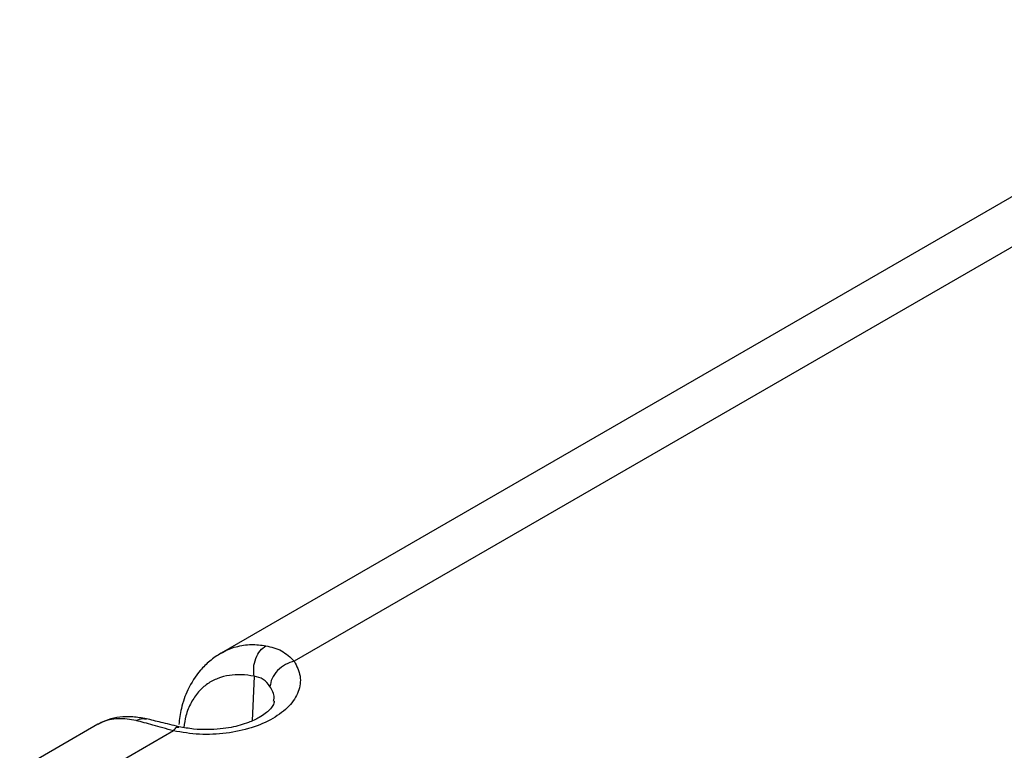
# Paper-space layout 'Sheet1' of a CAD drawing. Header units: millimetres. Extents: x -7 to 413, y -20 to 277.
# Tile 80 of 105: x 267 to 294, y 225 to 244. Entities that reach past the tile are written whole.
import ezdxf

# ---------------------------------------------------------------- set-up
doc = ezdxf.new("R2010")
doc.units = ezdxf.units.MM

psp = doc.layouts.new('Sheet1')

# ---------------------------------------------------------------- linework, layer by layer
at = {"color": 7, "linetype": 'Continuous', "lineweight": 25}
for p, q in [((298.044, 241.764), (272.792, 227.186)), ((300.075, 241.584), (274.761, 226.97)), ((269.477, 225.272), (267.375, 224.058)), ((271.508, 225.092), (269.416, 223.884))]:
    psp.add_line(p, q, dxfattribs=at)
at = {"color": 8, "linetype": 'Continuous', "lineweight": 25}
psp.add_line((273.682, 226.566), (273.629, 225.366), dxfattribs=at)
at = {"color": 7, "linetype": 'Continuous', "lineweight": 25}
for points, knots in [([(292.149, 210.761), (292.657, 210.828), (294.032, 211.01), (296.234, 211.409), (298.724, 211.983), (301.138, 212.664), (303.463, 213.438), (305.681, 214.292), (307.79, 215.218), (309.798, 216.203), (311.983, 217.388), (314.306, 218.79), (316.737, 220.419), (319.167, 222.19), (321.603, 224.093), (324.528, 226.495), (327.84, 229.301), (331.015, 231.935), (333.653, 233.994), (335.692, 235.501), (337.819, 236.967), (340.052, 238.384), (342.416, 239.736), (344.919, 241.011), (347.556, 242.194), (350.308, 243.283), (352.244, 243.91), (353.211, 244.224)], [0, 0, 0, 0, 0.0181844, 0.0492811, 0.0804962, 0.1117804, 0.1430495, 0.1741918, 0.2048489, 0.2355321, 0.2661989, 0.3095315, 0.352901, 0.3962582, 0.4461801, 0.4961067, 0.573894, 0.651674, 0.6902418, 0.7288301, 0.7674001, 0.8059431, 0.8446974, 0.883574, 0.9224649, 0.9612895, 1, 1, 1, 1]), ([(273.682, 226.566), (273.674, 226.642), (273.656, 226.799), (273.715, 227.047), (273.832, 227.261), (273.942, 227.344), (273.995, 227.384)], [0, 0, 0, 0, 0.24074, 0.499998, 0.759259, 1, 1, 1, 1]), ([(273.995, 227.384), (274.142, 227.349), (274.44, 227.277), (274.653, 227.073), (274.761, 226.97)], [0, 0, 0, 0, 0.4937023, 1, 1, 1, 1]), ([(274.761, 226.97), (274.826, 226.835), (274.958, 226.567), (274.895, 226.144), (274.643, 225.75), (274.205, 225.413), (273.621, 225.16), (272.938, 225.015), (272.206, 224.978), (271.741, 225.054), (271.508, 225.092)], [0, 0, 0, 0, 0.125, 0.25, 0.375, 0.5, 0.625, 0.75, 0.875, 1, 1, 1, 1]), ([(272.792, 227.186), (272.687, 227.118), (272.484, 226.986), (272.168, 226.667), (271.897, 226.246), (271.717, 225.741), (271.672, 225.41), (271.653, 225.265)], [0, 0, 0, 0, 0.170438, 0.327749, 0.602545, 0.826101, 1, 1, 1, 1]), ([(274.761, 226.97), (274.681, 226.945), (274.515, 226.894), (274.299, 226.723), (274.145, 226.508), (274.119, 226.359), (274.106, 226.287)], [0, 0, 0, 0, 0.240773, 0.5, 0.759229, 1, 1, 1, 1]), ([(274.106, 226.287), (274.052, 226.359), (273.944, 226.503), (273.769, 226.545), (273.682, 226.566)], [0, 0, 0, 0, 0.500677, 1, 1, 1, 1]), ([(274.221, 225.893), (274.215, 225.855), (274.203, 225.787), (274.115, 225.675), (273.992, 225.563), (273.797, 225.435), (273.502, 225.298), (273.137, 225.195), (272.76, 225.139), (272.418, 225.121), (272.039, 225.136), (271.787, 225.181), (271.656, 225.205)], [0, 0, 0, 0, 0.140265, 0.249608, 0.325481, 0.396243, 0.49823, 0.632266, 0.71172, 0.799456, 0.895531, 1, 1, 1, 1]), ([(270.783, 225.419), (270.659, 225.44), (270.411, 225.482), (270.064, 225.469), (269.744, 225.405), (269.566, 225.316), (269.477, 225.272)], [0, 0, 0, 0, 0.248862, 0.499179, 0.749809, 1, 1, 1, 1]), ([(271.508, 225.092), (271.318, 225.148), (270.942, 225.258), (270.651, 225.333), (270.508, 225.371)], [0, 0, 0, 0, 0.506085, 1, 1, 1, 1]), ([(271.656, 225.205), (271.492, 225.245), (271.164, 225.325), (270.91, 225.388), (270.783, 225.419)], [0, 0, 0, 0, 0.499912, 1, 1, 1, 1])]:
    psp.add_open_spline(points, degree=3, knots=knots, dxfattribs=at)
at = {"color": 8, "linetype": 'Continuous', "lineweight": 25}
for points, knots in [([(272.794, 227.182), (272.806, 227.19), (272.926, 227.276), (273.198, 227.365), (273.59, 227.436), (273.864, 227.401), (273.995, 227.384)], [0, 0, 0, 0, 0.034787, 0.355702, 0.692457, 1, 1, 1, 1]), ([(273.682, 226.566), (273.566, 226.583), (273.336, 226.616), (273.006, 226.594), (272.699, 226.515), (272.418, 226.367), (272.174, 226.151), (271.977, 225.861), (271.84, 225.539), (271.803, 225.291), (271.788, 225.185)], [0, 0, 0, 0, 0.127095, 0.250679, 0.37976, 0.506181, 0.63625, 0.767574, 0.899907, 1, 1, 1, 1]), ([(274.205, 225.894), (274.211, 225.927), (274.236, 226.06), (274.162, 226.189), (274.106, 226.287)], [0, 0, 0, 0, 0.248038, 1, 1, 1, 1]), ([(270.508, 225.371), (270.426, 225.386), (270.256, 225.416), (270.017, 225.423), (269.795, 225.397), (269.614, 225.345), (269.519, 225.291), (269.479, 225.269)], [0, 0, 0, 0, 0.201773, 0.416493, 0.64426, 0.853062, 1, 1, 1, 1]), ([(270.508, 225.371), (270.567, 225.398), (270.659, 225.442), (270.748, 225.417), (270.78, 225.407)], [0, 0, 0, 0, 0.636383, 1, 1, 1, 1]), ([(271.508, 225.092), (271.539, 225.133), (271.593, 225.206), (271.636, 225.198), (271.655, 225.194)], [0, 0, 0, 0, 0.561769, 1, 1, 1, 1])]:
    psp.add_open_spline(points, degree=3, knots=knots, dxfattribs=at)

doc.saveas('drawing.dxf')
